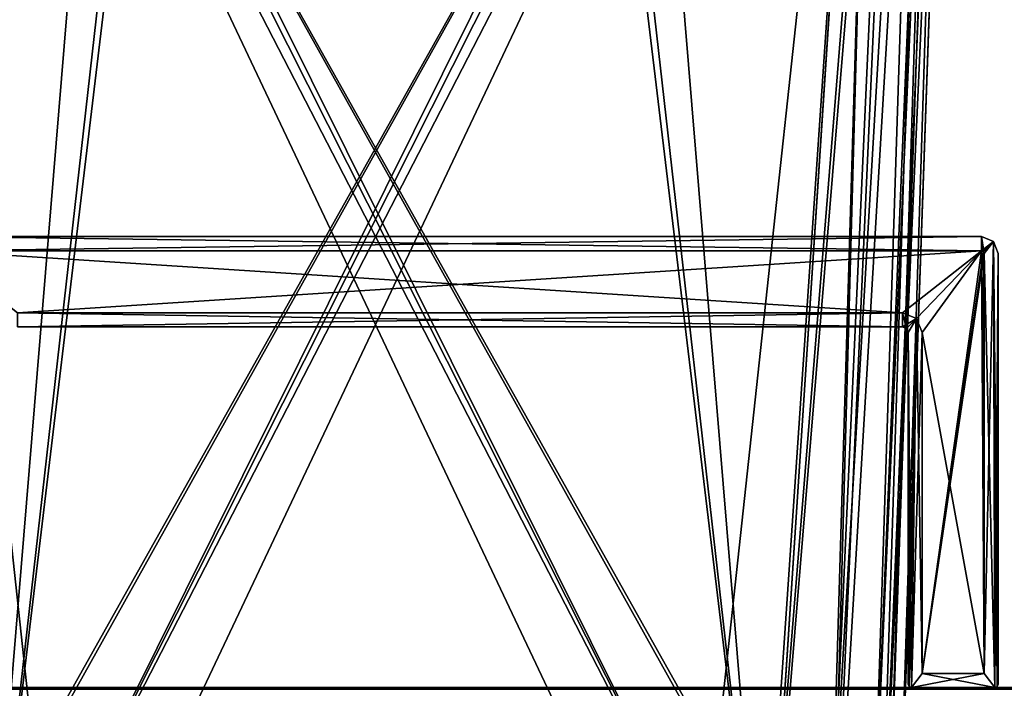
# Model space of a CAD drawing. Header units: millimetres. Extents: x -294 to 294, y -42 to 416.
# Tile 87 of 256: x -191 to -16, y 69 to 188. Entities that reach past the tile are written whole.
import ezdxf

# ---------------------------------------------------------------- set-up
doc = ezdxf.new("R2010")
doc.units = ezdxf.units.MM
doc.header["$LTSCALE"] = 65.185185
for name, color, linetype in [('11', 7, 'CONTINUOUS'), ('12', 7, 'CONTINUOUS'), ('1410', 7, 'CONTINUOUS'), ('1416', 7, 'CONTINUOUS'), ('1437', 7, 'CONTINUOUS'), ('1507', 7, 'CONTINUOUS'), ('1508', 7, 'CONTINUOUS'), ('1509', 7, 'CONTINUOUS'), ('1536', 7, 'CONTINUOUS'), ('1557', 7, 'CONTINUOUS'), ('1695', 7, 'CONTINUOUS'), ('1703', 7, 'CONTINUOUS'), ('19', 7, 'CONTINUOUS'), ('21', 7, 'CONTINUOUS'), ('24', 7, 'CONTINUOUS'), ('25', 7, 'CONTINUOUS'), ('26', 7, 'CONTINUOUS'), ('27', 7, 'CONTINUOUS'), ('28', 7, 'CONTINUOUS'), ('29', 7, 'CONTINUOUS'), ('30', 7, 'CONTINUOUS'), ('31', 7, 'CONTINUOUS'), ('32', 7, 'CONTINUOUS'), ('40', 7, 'CONTINUOUS'), ('41', 7, 'CONTINUOUS'), ('42', 7, 'CONTINUOUS'), ('43', 7, 'CONTINUOUS'), ('44', 7, 'CONTINUOUS'), ('45', 7, 'CONTINUOUS'), ('46', 7, 'CONTINUOUS'), ('49', 7, 'CONTINUOUS'), ('51', 7, 'CONTINUOUS'), ('52', 7, 'CONTINUOUS'), ('55', 7, 'CONTINUOUS'), ('56', 7, 'CONTINUOUS'), ('57', 7, 'CONTINUOUS'), ('58', 7, 'CONTINUOUS'), ('59', 7, 'CONTINUOUS'), ('60', 7, 'CONTINUOUS'), ('9', 7, 'CONTINUOUS')]:
    doc.layers.add(name, color=color, linetype=linetype)

msp = doc.modelspace()

# ---------------------------------------------------------------- linework, layer by layer
at = {"layer": '11', "color": 250, "linetype": 'Continuous', "true_color": 0x404040}
for points in [[(-252, 69, -446), (-252, 69, -432.59), (252, 69, -432.59), (-252, 69, -446)], [(-252, 69, -446), (252, 69, -432.59), (252, 69, -446), (-252, 69, -446)]]:
    msp.add_3dface(points, dxfattribs=at)
at = {"layer": '12', "color": 250, "linetype": 'Continuous', "true_color": 0x404040}
for points in [[(-252, 68.71, -446.71), (-252, 69, -446), (252, 68.71, -446.71), (-252, 68.71, -446.71)], [(-252, 69, -446), (252, 69, -446), (252, 68.71, -446.71), (-252, 69, -446)]]:
    msp.add_3dface(points, dxfattribs=at)
at = {"layer": '1410', "linetype": 'Continuous'}
for points in [[(-24.62, 322, -319.71), (-27.51, 239, -274.25), (-35.34, 15, -286.49), (-24.62, 322, -319.71)], [(-35.34, 15, -299.63), (-24.62, 322, -319.71), (-35.34, 15, -286.49), (-35.34, 15, -299.63)], [(-24.62, 322, -27.29), (-35.34, 15, -47.37), (-24.62, 322, -72.75), (-24.62, 322, -27.29)], [(-24.62, 322, -72.75), (-35.34, 15, -47.37), (-27.51, 239, -72.75), (-24.62, 322, -72.75)], [(-27.51, 239, -274.25), (-27.51, 239, -272.75), (-35.34, 15, -47.37), (-27.51, 239, -274.25)], [(-35.34, 15, -47.37), (-27.51, 239, -272.75), (-27.51, 239, -74.25), (-35.34, 15, -47.37)], [(-35.34, 15, -286.49), (-27.51, 239, -274.25), (-35.34, 15, -60.51), (-35.34, 15, -286.49)], [(-35.34, 15, -60.51), (-27.51, 239, -274.25), (-35.34, 15, -47.37), (-35.34, 15, -60.51)], [(-27.51, 239, -72.75), (-35.34, 15, -47.37), (-27.51, 239, -74.25), (-27.51, 239, -72.75)]]:
    msp.add_3dface(points, dxfattribs=at)
at = {"layer": '1416', "linetype": 'Continuous'}
for points in [[(-38.16, 324, -331.45), (-216.84, 324, -331.45), (-198.19, 38.79, -321.49), (-38.16, 324, -331.45)], [(-197.43, 38.79, -321.49), (-38.16, 324, -331.45), (-198.19, 38.79, -321.49), (-197.43, 38.79, -321.49)], [(-38.16, 324, -331.45), (-197.43, 38.79, -321.49), (-57.57, 38.79, -321.49), (-38.16, 324, -331.45)], [(-56.81, 38.79, -321.49), (-38.16, 324, -331.45), (-57.57, 38.79, -321.49), (-56.81, 38.79, -321.49)]]:
    msp.add_3dface(points, dxfattribs=at)
at = {"layer": '1437', "linetype": 'Continuous'}
for points in [[(-216.84, 324, -15.55), (-38.16, 324, -15.55), (-56.81, 38.79, -25.51), (-216.84, 324, -15.55)], [(-197.43, 38.79, -25.51), (-216.84, 324, -15.55), (-57.57, 38.79, -25.51), (-197.43, 38.79, -25.51)], [(-57.57, 38.79, -25.51), (-216.84, 324, -15.55), (-56.81, 38.79, -25.51), (-57.57, 38.79, -25.51)]]:
    msp.add_3dface(points, dxfattribs=at)
at = {"layer": '1507', "linetype": 'Continuous'}
for points in [[(-26.55, 324, -27.16), (-26.55, 324, -319.84), (-36.51, 38.79, -301.19), (-26.55, 324, -27.16)], [(-26.55, 324, -27.16), (-36.51, 38.79, -301.19), (-36.51, 38.79, -300.43), (-26.55, 324, -27.16)], [(-26.55, 324, -27.16), (-36.51, 38.79, -300.43), (-36.51, 38.79, -46.57), (-26.55, 324, -27.16)], [(-36.51, 38.79, -45.81), (-26.55, 324, -27.16), (-36.51, 38.79, -46.57), (-36.51, 38.79, -45.81)]]:
    msp.add_3dface(points, dxfattribs=at)
at = {"layer": '1508', "linetype": 'Continuous'}
for points in [[(-38.16, 324, -331.45), (-56.81, 38.79, -321.49), (-46.66, 38.65, -318.77), (-38.16, 324, -331.45)], [(-33.71, 324, -330.57), (-38.16, 324, -331.45), (-46.66, 38.65, -318.77), (-33.71, 324, -330.57)], [(-29.94, 324, -328.05), (-33.71, 324, -330.57), (-46.66, 38.65, -318.77), (-29.94, 324, -328.05)], [(-29.94, 324, -328.05), (-46.66, 38.65, -318.77), (-39.23, 38.65, -311.34), (-29.94, 324, -328.05)], [(-27.43, 324, -324.29), (-29.94, 324, -328.05), (-39.23, 38.65, -311.34), (-27.43, 324, -324.29)], [(-27.43, 324, -324.29), (-39.23, 38.65, -311.34), (-36.51, 38.79, -301.19), (-27.43, 324, -324.29)], [(-26.55, 324, -319.84), (-27.43, 324, -324.29), (-36.51, 38.79, -301.19), (-26.55, 324, -319.84)]]:
    msp.add_3dface(points, dxfattribs=at)
at = {"layer": '1509', "linetype": 'Continuous'}
for points in [[(-38.16, 324, -15.55), (-33.72, 324, -16.43), (-56.81, 38.79, -25.51), (-38.16, 324, -15.55)], [(-56.81, 38.79, -25.51), (-33.72, 324, -16.43), (-46.66, 38.65, -28.23), (-56.81, 38.79, -25.51)], [(-33.72, 324, -16.43), (-29.94, 324, -18.95), (-46.66, 38.65, -28.23), (-33.72, 324, -16.43)], [(-46.66, 38.65, -28.23), (-29.94, 324, -18.95), (-39.23, 38.65, -35.66), (-46.66, 38.65, -28.23)], [(-29.94, 324, -18.95), (-27.43, 324, -22.72), (-39.23, 38.65, -35.66), (-29.94, 324, -18.95)], [(-27.43, 324, -22.72), (-26.55, 324, -27.16), (-39.23, 38.65, -35.66), (-27.43, 324, -22.72)], [(-26.55, 324, -27.16), (-36.51, 38.79, -45.81), (-39.23, 38.65, -35.66), (-26.55, 324, -27.16)]]:
    msp.add_3dface(points, dxfattribs=at)
at = {"layer": '1536', "linetype": 'Continuous'}
for points in [[(-171.25, 322, -13.62), (-216.71, 322, -13.62), (-196.63, 15, -24.34), (-171.25, 322, -13.62)], [(-171.25, 322, -13.62), (-196.63, 15, -24.34), (-171.25, 239, -16.51), (-171.25, 322, -13.62)], [(-183.49, 15, -24.34), (-38.29, 322, -13.62), (-196.63, 15, -24.34), (-183.49, 15, -24.34)], [(-196.63, 15, -24.34), (-38.29, 322, -13.62), (-83.75, 239, -16.51), (-196.63, 15, -24.34)], [(-38.29, 322, -13.62), (-183.49, 15, -24.34), (-71.51, 15, -24.34), (-38.29, 322, -13.62)], [(-58.37, 15, -24.34), (-38.29, 322, -13.62), (-71.51, 15, -24.34), (-58.37, 15, -24.34)], [(-171.25, 239, -16.51), (-196.63, 15, -24.34), (-169.75, 239, -16.51), (-171.25, 239, -16.51)], [(-169.75, 239, -16.51), (-196.63, 15, -24.34), (-85.25, 239, -16.51), (-169.75, 239, -16.51)], [(-85.25, 239, -16.51), (-196.63, 15, -24.34), (-83.75, 239, -16.51), (-85.25, 239, -16.51)]]:
    msp.add_3dface(points, dxfattribs=at)
at = {"layer": '1557', "linetype": 'Continuous'}
for points in [[(-216.71, 322, -333.38), (-171.25, 239, -330.49), (-58.37, 15, -322.66), (-216.71, 322, -333.38)], [(-196.63, 15, -322.66), (-216.71, 322, -333.38), (-183.49, 15, -322.66), (-196.63, 15, -322.66)], [(-183.49, 15, -322.66), (-216.71, 322, -333.38), (-71.51, 15, -322.66), (-183.49, 15, -322.66)], [(-71.51, 15, -322.66), (-216.71, 322, -333.38), (-58.37, 15, -322.66), (-71.51, 15, -322.66)], [(-83.75, 322, -333.38), (-38.29, 322, -333.38), (-58.37, 15, -322.66), (-83.75, 322, -333.38)], [(-83.75, 322, -333.38), (-58.37, 15, -322.66), (-83.75, 239, -330.49), (-83.75, 322, -333.38)], [(-171.25, 239, -330.49), (-169.75, 239, -330.49), (-58.37, 15, -322.66), (-171.25, 239, -330.49)], [(-58.37, 15, -322.66), (-169.75, 239, -330.49), (-85.25, 239, -330.49), (-58.37, 15, -322.66)], [(-83.75, 239, -330.49), (-58.37, 15, -322.66), (-85.25, 239, -330.49), (-83.75, 239, -330.49)]]:
    msp.add_3dface(points, dxfattribs=at)
at = {"layer": '1695', "linetype": 'Continuous'}
for points in [[(-38.29, 322, -333.38), (-33.05, 322, -332.35), (-58.37, 15, -322.66), (-38.29, 322, -333.38)], [(-58.37, 15, -322.66), (-33.05, 322, -332.35), (-46.84, 15, -319.58), (-58.37, 15, -322.66)], [(-33.05, 322, -332.35), (-28.61, 322, -329.38), (-46.84, 15, -319.58), (-33.05, 322, -332.35)], [(-28.61, 322, -329.38), (-38.42, 15, -311.16), (-46.84, 15, -319.58), (-28.61, 322, -329.38)], [(-24.62, 322, -319.71), (-35.34, 15, -299.63), (-38.42, 15, -311.16), (-24.62, 322, -319.71)], [(-25.65, 322, -324.94), (-24.62, 322, -319.71), (-38.42, 15, -311.16), (-25.65, 322, -324.94)], [(-28.61, 322, -329.38), (-25.65, 322, -324.94), (-38.42, 15, -311.16), (-28.61, 322, -329.38)]]:
    msp.add_3dface(points, dxfattribs=at)
at = {"layer": '1703', "linetype": 'Continuous'}
for points in [[(-38.29, 322, -13.62), (-58.37, 15, -24.34), (-46.84, 15, -27.42), (-38.29, 322, -13.62)], [(-28.61, 322, -17.62), (-33.05, 322, -14.66), (-46.84, 15, -27.42), (-28.61, 322, -17.62)], [(-28.61, 322, -17.62), (-46.84, 15, -27.42), (-38.42, 15, -35.85), (-28.61, 322, -17.62)], [(-33.05, 322, -14.66), (-38.29, 322, -13.62), (-46.84, 15, -27.42), (-33.05, 322, -14.66)], [(-35.34, 15, -47.37), (-25.65, 322, -22.05), (-38.42, 15, -35.85), (-35.34, 15, -47.37)], [(-25.65, 322, -22.05), (-28.61, 322, -17.62), (-38.42, 15, -35.85), (-25.65, 322, -22.05)], [(-35.34, 15, -47.37), (-24.62, 322, -27.29), (-25.65, 322, -22.05), (-35.34, 15, -47.37)]]:
    msp.add_3dface(points, dxfattribs=at)
at = {"layer": '19', "color": 250, "linetype": 'Continuous', "true_color": 0x404040}
for points in [[(-205, 149, -446.3), (-20, 149, -446.3), (-205, 146.5, -446.3), (-205, 149, -446.3)], [(-205, 146.5, -446.3), (-20, 149, -446.3), (-20, 146.5, -446.3), (-205, 146.5, -446.3)], [(-20, 149, -446.3), (-17.88, 148.12, -446.3), (-20, 146.5, -446.3), (-20, 149, -446.3)], [(-20, 146.5, -446.3), (-17.88, 148.12, -446.3), (-19.65, 146.35, -446.3), (-20, 146.5, -446.3)], [(-19.65, 146.35, -446.3), (-17.88, 148.12, -446.3), (-19.5, 146, -446.3), (-19.65, 146.35, -446.3)], [(-17.88, 148.12, -446.3), (-17.6, 69, -446.3), (-19.5, 71.5, -446.3), (-17.88, 148.12, -446.3)], [(-19.5, 146, -446.3), (-17.88, 148.12, -446.3), (-19.5, 71.5, -446.3), (-19.5, 146, -446.3)], [(-17, 146, -446.3), (-17.6, 69, -446.3), (-17.88, 148.12, -446.3), (-17, 146, -446.3)], [(-17.18, 69.18, -446.3), (-17.6, 69, -446.3), (-17, 146, -446.3), (-17.18, 69.18, -446.3)], [(-17, 69.6, -446.3), (-17.18, 69.18, -446.3), (-17, 146, -446.3), (-17, 69.6, -446.3)], [(-34, 133, -446.3), (-191, 133, -446.3), (-34, 135.5, -446.3), (-34, 133, -446.3)], [(-34, 135.5, -446.3), (-191, 133, -446.3), (-191, 135.5, -446.3), (-34, 135.5, -446.3)], [(-31.53, 134.47, -446.3), (-34, 133, -446.3), (-34, 135.5, -446.3), (-31.53, 134.47, -446.3)], [(-33.29, 132.71, -446.3), (-34, 133, -446.3), (-31.53, 134.47, -446.3), (-33.29, 132.71, -446.3)], [(-33, 132, -446.3), (-33.29, 132.71, -446.3), (-31.53, 134.47, -446.3), (-33, 132, -446.3)], [(-33, 69.6, -446.3), (-33, 132, -446.3), (-31.53, 134.47, -446.3), (-33, 69.6, -446.3)], [(-32.82, 69.18, -446.3), (-33, 69.6, -446.3), (-31.53, 134.47, -446.3), (-32.82, 69.18, -446.3)], [(-32.4, 69, -446.3), (-32.82, 69.18, -446.3), (-31.53, 134.47, -446.3), (-32.4, 69, -446.3)], [(-30.5, 132, -446.3), (-32.4, 69, -446.3), (-31.53, 134.47, -446.3), (-30.5, 132, -446.3)], [(-30.5, 71.5, -446.3), (-32.4, 69, -446.3), (-30.5, 132, -446.3), (-30.5, 71.5, -446.3)], [(-17.6, 69, -446.3), (-32.4, 69, -446.3), (-19.5, 71.5, -446.3), (-17.6, 69, -446.3)], [(-19.5, 71.5, -446.3), (-32.4, 69, -446.3), (-30.5, 71.5, -446.3), (-19.5, 71.5, -446.3)]]:
    msp.add_3dface(points, dxfattribs=at)
at = {"layer": '21', "color": 250, "linetype": 'Continuous', "true_color": 0x404040}
for points in [[(-20, 149, -432.3), (-205, 149, -432.3), (-20, 146.5, -432.3), (-20, 149, -432.3)], [(-20, 146.5, -432.3), (-205, 149, -432.3), (-205, 146.5, -432.3), (-20, 146.5, -432.3)], [(-17.88, 148.12, -432.3), (-20, 149, -432.3), (-19.5, 146, -432.3), (-17.88, 148.12, -432.3)], [(-19.5, 146, -432.3), (-20, 149, -432.3), (-19.65, 146.35, -432.3), (-19.5, 146, -432.3)], [(-19.65, 146.35, -432.3), (-20, 149, -432.3), (-20, 146.5, -432.3), (-19.65, 146.35, -432.3)], [(-17.6, 69, -432.3), (-17.88, 148.12, -432.3), (-19.5, 146, -432.3), (-17.6, 69, -432.3)], [(-17, 146, -432.3), (-17.88, 148.12, -432.3), (-17, 69.6, -432.3), (-17, 146, -432.3)], [(-17, 69.6, -432.3), (-17.88, 148.12, -432.3), (-17.18, 69.18, -432.3), (-17, 69.6, -432.3)], [(-17.18, 69.18, -432.3), (-17.88, 148.12, -432.3), (-17.6, 69, -432.3), (-17.18, 69.18, -432.3)], [(-19.5, 71.5, -432.3), (-17.6, 69, -432.3), (-19.5, 146, -432.3), (-19.5, 71.5, -432.3)], [(-191, 133, -432.3), (-34, 133, -432.3), (-191, 135.5, -432.3), (-191, 133, -432.3)], [(-191, 135.5, -432.3), (-34, 133, -432.3), (-34, 135.5, -432.3), (-191, 135.5, -432.3)], [(-33.29, 132.71, -432.3), (-33, 132, -432.3), (-34, 135.5, -432.3), (-33.29, 132.71, -432.3)], [(-34, 135.5, -432.3), (-33, 132, -432.3), (-31.53, 134.47, -432.3), (-34, 135.5, -432.3)], [(-34, 133, -432.3), (-33.29, 132.71, -432.3), (-34, 135.5, -432.3), (-34, 133, -432.3)], [(-33, 132, -432.3), (-32.4, 69, -432.3), (-31.53, 134.47, -432.3), (-33, 132, -432.3)], [(-31.53, 134.47, -432.3), (-32.4, 69, -432.3), (-30.5, 71.5, -432.3), (-31.53, 134.47, -432.3)], [(-30.5, 132, -432.3), (-31.53, 134.47, -432.3), (-30.5, 71.5, -432.3), (-30.5, 132, -432.3)], [(-32.82, 69.18, -432.3), (-32.4, 69, -432.3), (-33, 132, -432.3), (-32.82, 69.18, -432.3)], [(-33, 69.6, -432.3), (-32.82, 69.18, -432.3), (-33, 132, -432.3), (-33, 69.6, -432.3)], [(-32.4, 69, -432.3), (-17.6, 69, -432.3), (-30.5, 71.5, -432.3), (-32.4, 69, -432.3)], [(-30.5, 71.5, -432.3), (-17.6, 69, -432.3), (-19.5, 71.5, -432.3), (-30.5, 71.5, -432.3)]]:
    msp.add_3dface(points, dxfattribs=at)
at = {"layer": '24', "color": 250, "linetype": 'Continuous', "true_color": 0x404040}
for points in [[(-20, 149, -446.3), (-205, 149, -446.3), (-20, 149, -432.3), (-20, 149, -446.3)], [(-205, 149, -446.3), (-205, 149, -432.3), (-20, 149, -432.3), (-205, 149, -446.3)]]:
    msp.add_3dface(points, dxfattribs=at)
at = {"layer": '25', "color": 250, "linetype": 'Continuous', "true_color": 0x404040}
for points in [[(-17.88, 148.12, -446.3), (-20, 149, -446.3), (-17.88, 148.12, -432.3), (-17.88, 148.12, -446.3)], [(-20, 149, -446.3), (-20, 149, -432.3), (-17.88, 148.12, -432.3), (-20, 149, -446.3)], [(-17, 146, -446.3), (-17.88, 148.12, -446.3), (-17, 146, -432.3), (-17, 146, -446.3)], [(-17.88, 148.12, -446.3), (-17.88, 148.12, -432.3), (-17, 146, -432.3), (-17.88, 148.12, -446.3)]]:
    msp.add_3dface(points, dxfattribs=at)
at = {"layer": '26', "color": 250, "linetype": 'Continuous', "true_color": 0x404040}
for points in [[(-17, 69.6, -446.3), (-17, 146, -446.3), (-17, 69.6, -432.3), (-17, 69.6, -446.3)], [(-17, 146, -446.3), (-17, 146, -432.3), (-17, 69.6, -432.3), (-17, 146, -446.3)]]:
    msp.add_3dface(points, dxfattribs=at)
at = {"layer": '27', "color": 250, "linetype": 'Continuous', "true_color": 0x404040}
for points in [[(-17.6, 69, -446.3), (-17.18, 69.18, -446.3), (-17.6, 69, -432.3), (-17.6, 69, -446.3)], [(-17.18, 69.18, -446.3), (-17.18, 69.18, -432.3), (-17.6, 69, -432.3), (-17.18, 69.18, -446.3)], [(-17.18, 69.18, -446.3), (-17, 69.6, -446.3), (-17.18, 69.18, -432.3), (-17.18, 69.18, -446.3)], [(-17, 69.6, -446.3), (-17, 69.6, -432.3), (-17.18, 69.18, -432.3), (-17, 69.6, -446.3)]]:
    msp.add_3dface(points, dxfattribs=at)
at = {"layer": '28', "color": 250, "linetype": 'Continuous', "true_color": 0x404040}
for points in [[(-32.4, 69, -446.3), (-17.6, 69, -446.3), (-32.4, 69, -432.3), (-32.4, 69, -446.3)], [(-17.6, 69, -446.3), (-17.6, 69, -432.3), (-32.4, 69, -432.3), (-17.6, 69, -446.3)]]:
    msp.add_3dface(points, dxfattribs=at)
at = {"layer": '29', "color": 250, "linetype": 'Continuous', "true_color": 0x404040}
for points in [[(-33, 69.6, -446.3), (-32.82, 69.18, -446.3), (-33, 69.6, -432.3), (-33, 69.6, -446.3)], [(-32.82, 69.18, -446.3), (-32.82, 69.18, -432.3), (-33, 69.6, -432.3), (-32.82, 69.18, -446.3)], [(-32.82, 69.18, -446.3), (-32.4, 69, -446.3), (-32.82, 69.18, -432.3), (-32.82, 69.18, -446.3)], [(-32.4, 69, -446.3), (-32.4, 69, -432.3), (-32.82, 69.18, -432.3), (-32.4, 69, -446.3)]]:
    msp.add_3dface(points, dxfattribs=at)
at = {"layer": '30', "color": 250, "linetype": 'Continuous', "true_color": 0x404040}
for points in [[(-33, 132, -446.3), (-33, 69.6, -446.3), (-33, 132, -432.3), (-33, 132, -446.3)], [(-33, 69.6, -446.3), (-33, 69.6, -432.3), (-33, 132, -432.3), (-33, 69.6, -446.3)]]:
    msp.add_3dface(points, dxfattribs=at)
at = {"layer": '31', "color": 250, "linetype": 'Continuous', "true_color": 0x404040}
for points in [[(-34, 133, -446.3), (-33.29, 132.71, -446.3), (-34, 133, -432.3), (-34, 133, -446.3)], [(-33.29, 132.71, -446.3), (-33.29, 132.71, -432.3), (-34, 133, -432.3), (-33.29, 132.71, -446.3)], [(-33.29, 132.71, -446.3), (-33, 132, -446.3), (-33.29, 132.71, -432.3), (-33.29, 132.71, -446.3)], [(-33, 132, -446.3), (-33, 132, -432.3), (-33.29, 132.71, -432.3), (-33, 132, -446.3)]]:
    msp.add_3dface(points, dxfattribs=at)
at = {"layer": '32', "color": 250, "linetype": 'Continuous', "true_color": 0x404040}
for points in [[(-191, 133, -446.3), (-34, 133, -446.3), (-191, 133, -432.3), (-191, 133, -446.3)], [(-34, 133, -446.3), (-34, 133, -432.3), (-191, 133, -432.3), (-34, 133, -446.3)]]:
    msp.add_3dface(points, dxfattribs=at)
at = {"layer": '40', "color": 250, "linetype": 'Continuous', "true_color": 0x404040}
for points in [[(-20, 146.5, -432.3), (-205, 146.5, -432.3), (-20, 146.5, -438.05), (-20, 146.5, -432.3)], [(-205, 146.5, -432.3), (-205, 146.5, -438.05), (-20, 146.5, -438.05), (-205, 146.5, -432.3)]]:
    msp.add_3dface(points, dxfattribs=at)
at = {"layer": '41', "color": 250, "linetype": 'Continuous', "true_color": 0x404040}
for points in [[(-19.65, 146.35, -432.3), (-20, 146.5, -432.3), (-19.65, 146.35, -438.05), (-19.65, 146.35, -432.3)], [(-20, 146.5, -432.3), (-20, 146.5, -438.05), (-19.65, 146.35, -438.05), (-20, 146.5, -432.3)], [(-19.5, 146, -432.3), (-19.65, 146.35, -432.3), (-19.5, 146, -438.05), (-19.5, 146, -432.3)], [(-19.5, 146, -438.05), (-19.65, 146.35, -432.3), (-19.65, 146.35, -438.05), (-19.5, 146, -438.05)]]:
    msp.add_3dface(points, dxfattribs=at)
at = {"layer": '42', "color": 250, "linetype": 'Continuous', "true_color": 0x404040}
for points in [[(-19.5, 71.5, -432.3), (-19.5, 146, -432.3), (-19.5, 71.5, -438.05), (-19.5, 71.5, -432.3)], [(-19.5, 146, -432.3), (-19.5, 146, -438.05), (-19.5, 71.5, -438.05), (-19.5, 146, -432.3)]]:
    msp.add_3dface(points, dxfattribs=at)
at = {"layer": '43', "color": 250, "linetype": 'Continuous', "true_color": 0x404040}
for points in [[(-30.5, 71.5, -432.3), (-19.5, 71.5, -432.3), (-30.5, 71.5, -438.05), (-30.5, 71.5, -432.3)], [(-19.5, 71.5, -432.3), (-19.5, 71.5, -438.05), (-30.5, 71.5, -438.05), (-19.5, 71.5, -432.3)]]:
    msp.add_3dface(points, dxfattribs=at)
at = {"layer": '44', "color": 250, "linetype": 'Continuous', "true_color": 0x404040}
for points in [[(-30.5, 132, -432.3), (-30.5, 71.5, -432.3), (-30.5, 132, -438.05), (-30.5, 132, -432.3)], [(-30.5, 71.5, -432.3), (-30.5, 71.5, -438.05), (-30.5, 132, -438.05), (-30.5, 71.5, -432.3)]]:
    msp.add_3dface(points, dxfattribs=at)
at = {"layer": '45', "color": 250, "linetype": 'Continuous', "true_color": 0x404040}
for points in [[(-34, 135.5, -432.3), (-31.53, 134.47, -432.3), (-34, 135.5, -438.05), (-34, 135.5, -432.3)], [(-34, 135.5, -438.05), (-31.53, 134.47, -432.3), (-31.53, 134.47, -438.05), (-34, 135.5, -438.05)], [(-31.53, 134.47, -432.3), (-30.5, 132, -432.3), (-31.53, 134.47, -438.05), (-31.53, 134.47, -432.3)], [(-30.5, 132, -432.3), (-30.5, 132, -438.05), (-31.53, 134.47, -438.05), (-30.5, 132, -432.3)]]:
    msp.add_3dface(points, dxfattribs=at)
at = {"layer": '46', "color": 250, "linetype": 'Continuous', "true_color": 0x404040}
for points in [[(-191, 135.5, -432.3), (-34, 135.5, -432.3), (-191, 135.5, -438.05), (-191, 135.5, -432.3)], [(-34, 135.5, -432.3), (-34, 135.5, -438.05), (-191, 135.5, -438.05), (-34, 135.5, -432.3)]]:
    msp.add_3dface(points, dxfattribs=at)
at = {"layer": '49', "color": 250, "linetype": 'Continuous', "true_color": 0x404040}
for points in [[(-20, 146.5, -438.05), (-205, 146.5, -438.05), (-34, 135.5, -438.05), (-20, 146.5, -438.05)], [(-34, 135.5, -438.05), (-205, 146.5, -438.05), (-191, 135.5, -438.05), (-34, 135.5, -438.05)], [(-20, 146.5, -438.05), (-34, 135.5, -438.05), (-31.53, 134.47, -438.05), (-20, 146.5, -438.05)], [(-30.5, 132, -438.05), (-20, 146.5, -438.05), (-31.53, 134.47, -438.05), (-30.5, 132, -438.05)], [(-19.5, 71.5, -438.05), (-20, 146.5, -438.05), (-30.5, 132, -438.05), (-19.5, 71.5, -438.05)], [(-19.65, 146.35, -438.05), (-20, 146.5, -438.05), (-19.5, 71.5, -438.05), (-19.65, 146.35, -438.05)], [(-19.5, 146, -438.05), (-19.65, 146.35, -438.05), (-19.5, 71.5, -438.05), (-19.5, 146, -438.05)], [(-30.5, 71.5, -438.05), (-19.5, 71.5, -438.05), (-30.5, 132, -438.05), (-30.5, 71.5, -438.05)]]:
    msp.add_3dface(points, dxfattribs=at)
at = {"layer": '51', "color": 250, "linetype": 'Continuous', "true_color": 0x404040}
for points in [[(-191, 135.5, -440.55), (-205, 146.5, -440.55), (-20, 146.5, -440.55), (-191, 135.5, -440.55)], [(-34, 135.5, -440.55), (-191, 135.5, -440.55), (-20, 146.5, -440.55), (-34, 135.5, -440.55)], [(-31.53, 134.47, -440.55), (-34, 135.5, -440.55), (-20, 146.5, -440.55), (-31.53, 134.47, -440.55)], [(-30.5, 132, -440.55), (-31.53, 134.47, -440.55), (-20, 146.5, -440.55), (-30.5, 132, -440.55)], [(-30.5, 71.5, -440.55), (-30.5, 132, -440.55), (-20, 146.5, -440.55), (-30.5, 71.5, -440.55)], [(-19.65, 146.35, -440.55), (-30.5, 71.5, -440.55), (-20, 146.5, -440.55), (-19.65, 146.35, -440.55)], [(-19.5, 146, -440.55), (-30.5, 71.5, -440.55), (-19.65, 146.35, -440.55), (-19.5, 146, -440.55)], [(-19.5, 71.5, -440.55), (-30.5, 71.5, -440.55), (-19.5, 146, -440.55), (-19.5, 71.5, -440.55)]]:
    msp.add_3dface(points, dxfattribs=at)
at = {"layer": '52', "color": 250, "linetype": 'Continuous', "true_color": 0x404040}
for points in [[(-205, 146.5, -446.3), (-20, 146.5, -446.3), (-205, 146.5, -440.55), (-205, 146.5, -446.3)], [(-205, 146.5, -440.55), (-20, 146.5, -446.3), (-20, 146.5, -440.55), (-205, 146.5, -440.55)]]:
    msp.add_3dface(points, dxfattribs=at)
at = {"layer": '55', "color": 250, "linetype": 'Continuous', "true_color": 0x404040}
for points in [[(-20, 146.5, -446.3), (-19.65, 146.35, -446.3), (-20, 146.5, -440.55), (-20, 146.5, -446.3)], [(-19.65, 146.35, -446.3), (-19.65, 146.35, -440.55), (-20, 146.5, -440.55), (-19.65, 146.35, -446.3)], [(-19.65, 146.35, -446.3), (-19.5, 146, -446.3), (-19.65, 146.35, -440.55), (-19.65, 146.35, -446.3)], [(-19.5, 146, -446.3), (-19.5, 146, -440.55), (-19.65, 146.35, -440.55), (-19.5, 146, -446.3)]]:
    msp.add_3dface(points, dxfattribs=at)
at = {"layer": '56', "color": 250, "linetype": 'Continuous', "true_color": 0x404040}
for points in [[(-19.5, 146, -446.3), (-19.5, 71.5, -446.3), (-19.5, 146, -440.55), (-19.5, 146, -446.3)], [(-19.5, 71.5, -446.3), (-19.5, 71.5, -440.55), (-19.5, 146, -440.55), (-19.5, 71.5, -446.3)]]:
    msp.add_3dface(points, dxfattribs=at)
at = {"layer": '57', "color": 250, "linetype": 'Continuous', "true_color": 0x404040}
for points in [[(-19.5, 71.5, -446.3), (-30.5, 71.5, -446.3), (-19.5, 71.5, -440.55), (-19.5, 71.5, -446.3)], [(-30.5, 71.5, -446.3), (-30.5, 71.5, -440.55), (-19.5, 71.5, -440.55), (-30.5, 71.5, -446.3)]]:
    msp.add_3dface(points, dxfattribs=at)
at = {"layer": '58', "color": 250, "linetype": 'Continuous', "true_color": 0x404040}
for points in [[(-30.5, 71.5, -446.3), (-30.5, 132, -446.3), (-30.5, 71.5, -440.55), (-30.5, 71.5, -446.3)], [(-30.5, 132, -446.3), (-30.5, 132, -440.55), (-30.5, 71.5, -440.55), (-30.5, 132, -446.3)]]:
    msp.add_3dface(points, dxfattribs=at)
at = {"layer": '59', "color": 250, "linetype": 'Continuous', "true_color": 0x404040}
for points in [[(-31.53, 134.47, -446.3), (-34, 135.5, -446.3), (-31.53, 134.47, -440.55), (-31.53, 134.47, -446.3)], [(-34, 135.5, -446.3), (-34, 135.5, -440.55), (-31.53, 134.47, -440.55), (-34, 135.5, -446.3)], [(-30.5, 132, -446.3), (-31.53, 134.47, -446.3), (-30.5, 132, -440.55), (-30.5, 132, -446.3)], [(-31.53, 134.47, -446.3), (-31.53, 134.47, -440.55), (-30.5, 132, -440.55), (-31.53, 134.47, -446.3)]]:
    msp.add_3dface(points, dxfattribs=at)
at = {"layer": '60', "color": 250, "linetype": 'Continuous', "true_color": 0x404040}
for points in [[(-34, 135.5, -446.3), (-191, 135.5, -446.3), (-34, 135.5, -440.55), (-34, 135.5, -446.3)], [(-191, 135.5, -446.3), (-191, 135.5, -440.55), (-34, 135.5, -440.55), (-191, 135.5, -446.3)]]:
    msp.add_3dface(points, dxfattribs=at)
at = {"layer": '9', "color": 250, "linetype": 'Continuous', "true_color": 0x404040}
for points in [[(-252, 69, -432.59), (-252, 68.71, -431.89), (252, 69, -432.59), (-252, 69, -432.59)], [(252, 69, -432.59), (-252, 68.71, -431.89), (252, 68.71, -431.89), (252, 69, -432.59)]]:
    msp.add_3dface(points, dxfattribs=at)

doc.saveas('drawing.dxf')
